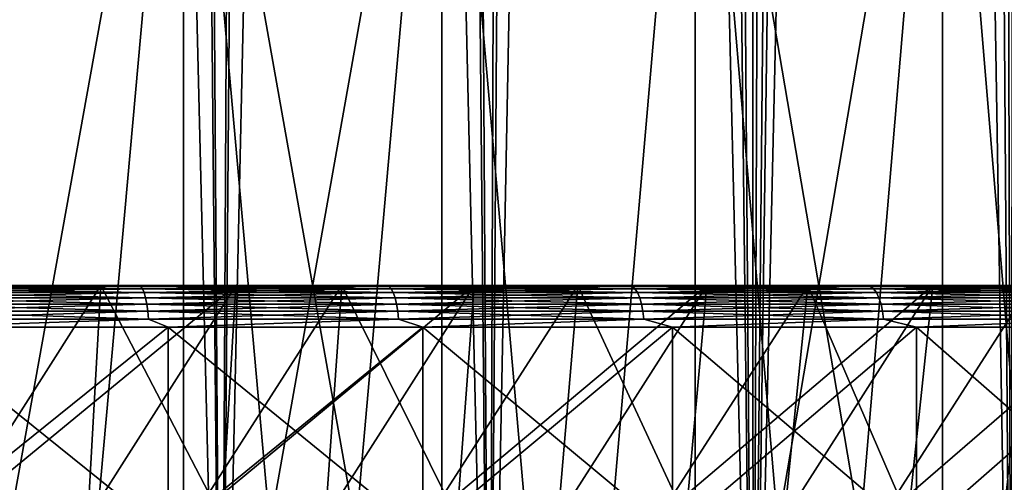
# Model space of a CAD drawing. Header units: metres. Extents: x -30 to 30, y -76 to 64.
# Tile 251 of 256: x 4.33 to 9.08, y -51.45 to -49.22. Entities that reach past the tile are written whole.
import ezdxf

# ---------------------------------------------------------------- set-up
doc = ezdxf.new("R2010")
doc.units = ezdxf.units.M
doc.layers.add('solid_508511', color=7, linetype='CONTINUOUS')

msp = doc.modelspace()

# ---------------------------------------------------------------- linework, layer by layer
at = {"layer": 'solid_508511'}
for points in [[(9.140176, -4.855908, 21.105856), (8.760818, -5.510931, 21.266125), (9.109811, -54, 21.11898)], [(9.109811, -54, -21.11898), (8.975516, -5.639161, -21.176405), (9.364223, -4.967017, -21.007412)], [(8.760818, -5.510931, 21.266125), (8.330353, -6.142286, 21.438406), (9.109811, -54, 21.11898)], [(7.866436, -54, -21.61294), (8.534399, -6.286808, -21.357998), (8.975516, -5.639161, -21.176405)], [(9.109811, -54, -21.11898), (7.866436, -54, -21.61294), (8.975516, -5.639161, -21.176405)], [(8.330353, -6.142286, 21.438406), (7.851347, -6.74379, 21.618425), (7.866436, -54, 21.61294)], [(8.330353, -6.142286, 21.438406), (7.866436, -54, 21.61294), (9.109811, -54, 21.11898)], [(7.866436, -54, -21.61294), (8.04302, -6.904312, -21.54785), (8.534399, -6.286808, -21.357998)], [(7.851347, -6.74379, 21.618425), (7.327124, -7.309976, 21.80168), (7.866436, -54, 21.61294)], [(7.866436, -54, -21.61294), (7.505006, -7.485626, -21.741087), (8.04302, -6.904312, -21.54785)], [(7.327124, -7.309976, 21.80168), (6.763552, -7.834342, 21.983047), (7.866436, -54, 21.61294)], [(6.596446, -54, -22.033768), (6.926823, -8.023663, -21.932148), (7.505006, -7.485626, -21.741087)], [(7.866436, -54, -21.61294), (6.596446, -54, -22.033768), (7.505006, -7.485626, -21.741087)], [(6.763552, -7.834342, 21.983047), (6.164889, -8.313625, 22.158388), (6.596446, -54, 22.033768)], [(6.763552, -7.834342, 21.983047), (6.596446, -54, 22.033768), (7.866436, -54, 21.61294)], [(6.596446, -54, -22.033768), (6.312556, -8.515375, -22.116774), (6.926823, -8.023663, -21.932148)], [(6.164889, -8.313625, 22.158388), (5.537378, -8.744123, 22.323473), (6.596446, -54, 22.033768)], [(5.304141, -54, -22.380037), (5.668924, -8.956738, -22.29043), (6.312556, -8.515375, -22.116774)], [(6.596446, -54, -22.033768), (5.304141, -54, -22.380037), (6.312556, -8.515375, -22.116774)], [(5.537378, -8.744123, 22.323473), (4.88668, -9.12376, 22.474882), (5.304141, -54, 22.380037)], [(5.537378, -8.744123, 22.323473), (5.304141, -54, 22.380037), (6.596446, -54, 22.033768)], [(5.304141, -54, -22.380037), (5.00168, -9.345751, -22.44957), (5.668924, -8.956738, -22.29043)], [(4.88668, -9.12376, 22.474882), (4.216571, -9.452151, 22.610186), (5.304141, -54, 22.380037)], [(3.993889, -54, -22.650581), (4.314983, -9.682003, -22.591612), (5.00168, -9.345751, -22.44957)], [(5.304141, -54, -22.380037), (3.993889, -54, -22.650581), (5.00168, -9.345751, -22.44957)], [(4.216571, -9.452151, 22.610186), (3.993889, -54, 22.650581), (5.304141, -54, 22.380037)], [(3.85853, -47, 20.642477), (5.121953, -47, 20.365793), (3.85874, -54, 20.642435)], [(3.85853, -47, -20.642477), (3.85874, -54, -20.642435), (4.492595, -54, -20.513815)], [(5.121953, -47, -20.365793), (3.85853, -47, -20.642477), (4.492595, -54, -20.513815)], [(5.121953, -47, 20.365793), (4.492595, -54, 20.513815), (3.85874, -54, 20.642435)], [(5.121953, -47, 20.365793), (5.122188, -54, 20.365736), (4.492595, -54, 20.513815)], [(5.121953, -47, -20.365793), (4.492595, -54, -20.513815), (5.122188, -54, -20.365736)], [(5.121953, -47, 20.365793), (6.366541, -47, 20.011675), (5.122188, -54, 20.365736)], [(5.121953, -47, -20.365793), (5.746923, -54, -20.198338), (6.366206, -54, -20.011782)], [(6.366541, -47, -20.011675), (5.121953, -47, -20.365793), (6.366206, -54, -20.011782)], [(5.121953, -47, -20.365793), (5.122188, -54, -20.365736), (5.746923, -54, -20.198338)], [(6.366541, -47, 20.011675), (5.746923, -54, 20.198338), (5.122188, -54, 20.365736)], [(6.366541, -47, 20.011675), (6.366206, -54, 20.011782), (5.746923, -54, 20.198338)], [(6.366541, -47, 20.011675), (6.979451, -54, 19.806244), (6.366206, -54, 20.011782)], [(6.366541, -47, -20.011675), (6.366206, -54, -20.011782), (6.979451, -54, -19.806244)], [(6.366541, -47, 20.011675), (7.585854, -47, 19.582008), (6.979451, -54, 19.806244)], [(7.585854, -47, -19.582008), (6.366541, -47, -20.011675), (6.979451, -54, -19.806244)], [(7.585854, -47, 19.582008), (7.586075, -54, 19.581917), (6.979451, -54, 19.806244)], [(7.585854, -47, -19.582008), (6.979451, -54, -19.806244), (7.586075, -54, -19.581917)], [(7.585854, -47, 19.582008), (8.777138, -47, 19.077784), (7.586075, -54, 19.581917)], [(7.585854, -47, -19.582008), (8.185503, -54, -19.339016), (8.777167, -54, -19.07777)], [(8.777138, -47, -19.077784), (7.585854, -47, -19.582008), (8.777167, -54, -19.07777)], [(7.585854, -47, -19.582008), (7.586075, -54, -19.581917), (8.185503, -54, -19.339016)], [(8.777138, -47, 19.077784), (8.185503, -54, 19.339016), (7.586075, -54, 19.581917)], [(8.777138, -47, 19.077784), (8.777167, -54, 19.07777), (8.185503, -54, 19.339016)], [(8.777138, -47, 19.077784), (9.935271, -47, 18.501095), (8.777167, -54, 19.07777)], [(8.777138, -47, -19.077784), (9.360505, -54, -18.798429), (9.934964, -54, -18.501257)], [(9.935271, -47, -18.501095), (8.777138, -47, -19.077784), (9.934964, -54, -18.501257)], [(8.777138, -47, -19.077784), (8.777167, -54, -19.07777), (9.360505, -54, -18.798429)], [(9.935271, -47, 18.501095), (9.360505, -54, 18.798429), (8.777167, -54, 19.07777)], [(3.542987, -50.5, -18.338228), (4.723596, -50.5, -18.070168), (3.763783, -50.5, -20.151525)], [(4.086112, -51.5, -17.632744), (4.723596, -50.5, -18.070168), (3.542987, -50.5, -18.338228)], [(4.915309, -50.503841, -19.942192), (3.702261, -50.503841, -20.202587), (3.763783, -50.5, -20.151525)], [(3.702261, -50.503841, 20.202587), (4.915309, -50.503841, 19.942192), (3.763811, -50.5, 20.15152)], [(4.723596, -50.5, -18.070168), (4.997216, -50.5, -19.881594), (3.763783, -50.5, -20.151525)], [(4.915309, -50.503841, -19.942192), (3.763783, -50.5, -20.151525), (4.997216, -50.5, -19.881594)], [(4.203106, -50.5, 18.198273), (3.763811, -50.5, 20.15152), (4.997247, -50.5, 19.881586)], [(4.915309, -50.503841, 19.942192), (4.997247, -50.5, 19.881586), (3.763811, -50.5, 20.15152)], [(4.667412, -51.5, -17.48786), (4.723596, -50.5, -18.070168), (4.086112, -51.5, -17.632744)], [(4.157848, -51.5, 17.615967), (4.203106, -50.5, 18.198273), (5.373593, -50.5, 17.88765)], [(4.157848, -51.5, 17.615967), (5.373593, -50.5, 17.88765), (4.738568, -51.5, 17.468714)], [(5.373593, -50.5, 17.88765), (4.203106, -50.5, 18.198273), (4.997247, -50.5, 19.881586)], [(5.243711, -51.5, -17.323784), (4.723596, -50.5, -18.070168), (4.667412, -51.5, -17.48786)], [(4.723596, -50.5, -18.070168), (5.885115, -50.5, -17.725935), (4.997216, -50.5, -19.881594)], [(5.243711, -51.5, -17.323784), (5.885115, -50.5, -17.725935), (4.723596, -50.5, -18.070168)], [(4.738568, -51.5, 17.468714), (5.373593, -50.5, 17.88765), (5.314534, -51.5, 17.302189)], [(6.110421, -50.503841, -19.60903), (4.915309, -50.503841, -19.942192), (4.997216, -50.5, -19.881594)], [(4.915309, -50.503841, 19.942192), (6.110421, -50.503841, 19.60903), (4.997247, -50.5, 19.881586)], [(5.885115, -50.5, -17.725935), (6.211841, -50.5, -19.536196), (4.997216, -50.5, -19.881594)], [(6.110421, -50.503841, -19.60903), (4.997216, -50.5, -19.881594), (6.211841, -50.5, -19.536196)], [(5.373593, -50.5, 17.88765), (4.997247, -50.5, 19.881586), (6.211872, -50.5, 19.536186)], [(6.110421, -50.503841, 19.60903), (6.211872, -50.5, 19.536186), (4.997247, -50.5, 19.881586)], [(5.814625, -51.5, -17.140598), (5.885115, -50.5, -17.725935), (5.243711, -51.5, -17.323784)], [(5.314534, -51.5, 17.302189), (5.373593, -50.5, 17.88765), (6.521444, -50.5, 17.501833)], [(5.314534, -51.5, 17.302189), (6.521444, -50.5, 17.501833), (5.884586, -51.5, 17.116707)], [(6.521444, -50.5, 17.501833), (5.373593, -50.5, 17.88765), (6.211872, -50.5, 19.536186)], [(6.379001, -51.5, -16.938665), (5.885115, -50.5, -17.725935), (5.814625, -51.5, -17.140598)], [(5.884586, -51.5, 17.116707), (6.521444, -50.5, 17.501833), (6.447976, -51.5, 16.912529)], [(5.885115, -50.5, -17.725935), (7.021146, -50.5, -17.307425), (6.211841, -50.5, -19.536196)], [(6.379001, -51.5, -16.938665), (7.021146, -50.5, -17.307425), (5.885115, -50.5, -17.725935)], [(7.283236, -50.503841, -19.204315), (6.110421, -50.503841, -19.60903), (6.211841, -50.5, -19.536196)], [(6.110421, -50.503841, 19.60903), (7.283236, -50.503841, 19.204315), (6.211872, -50.5, 19.536186)], [(7.021146, -50.5, -17.307425), (7.402841, -50.5, -19.116693), (6.211841, -50.5, -19.536196)], [(7.283236, -50.503841, -19.204315), (6.211841, -50.5, -19.536196), (7.402841, -50.5, -19.116693)], [(6.521444, -50.5, 17.501833), (6.211872, -50.5, 19.536186), (7.402869, -50.5, 19.116682)], [(7.283236, -50.503841, 19.204315), (7.402869, -50.5, 19.116682), (6.211872, -50.5, 19.536186)], [(6.936154, -51.5, -16.718246), (7.021146, -50.5, -17.307425), (6.379001, -51.5, -16.938665)], [(6.447976, -51.5, 16.912529), (6.521444, -50.5, 17.501833), (7.642155, -50.5, 17.042328)], [(6.447976, -51.5, 16.912529), (7.642155, -50.5, 17.042328), (7.004029, -51.5, 16.689924)], [(7.642155, -50.5, 17.042328), (6.521444, -50.5, 17.501833), (7.402869, -50.5, 19.116682)], [(7.485564, -51.5, -16.479574), (7.021146, -50.5, -17.307425), (6.936154, -51.5, -16.718246)], [(7.004029, -51.5, 16.689924), (7.642155, -50.5, 17.042328), (7.552839, -51.5, 16.448849)], [(7.021146, -50.5, -17.307425), (8.128288, -50.5, -16.815893), (7.402841, -50.5, -19.116693)], [(7.485564, -51.5, -16.479574), (8.128288, -50.5, -16.815893), (7.021146, -50.5, -17.307425)], [(8.429476, -50.503841, -18.729527), (7.283236, -50.503841, -19.204315), (7.402841, -50.5, -19.116693)], [(7.283236, -50.503841, 19.204315), (8.429476, -50.503841, 18.729527), (7.402869, -50.5, 19.116682)], [(8.128288, -50.5, -16.815893), (8.565764, -50.5, -18.624651), (7.402841, -50.5, -19.116693)], [(8.429476, -50.503841, -18.729527), (7.402841, -50.5, -19.116693), (8.565764, -50.5, -18.624651)], [(7.642155, -50.5, 17.042328), (7.402869, -50.5, 19.116682), (8.565793, -50.5, 18.624638)], [(8.429476, -50.503841, 18.729527), (8.565793, -50.5, 18.624638), (7.402869, -50.5, 19.116682)], [(8.027213, -51.5, -16.222633), (8.128288, -50.5, -16.815893), (7.485564, -51.5, -16.479574)], [(7.552839, -51.5, 16.448849), (7.642155, -50.5, 17.042328), (8.73033, -50.5, 16.511353)], [(7.552839, -51.5, 16.448849), (8.73033, -50.5, 16.511353), (8.093454, -51.5, 16.189688)], [(8.73033, -50.5, 16.511353), (7.642155, -50.5, 17.042328), (8.565793, -50.5, 18.624638)], [(8.560061, -51.5, -15.947895), (8.128288, -50.5, -16.815893), (8.027213, -51.5, -16.222633)], [(8.093454, -51.5, 16.189688), (8.73033, -50.5, 16.511353), (8.625095, -51.5, 15.912816)], [(8.128288, -50.5, -16.815893), (9.2008, -50.5, -16.253885), (8.565764, -50.5, -18.624651)], [(8.560061, -51.5, -15.947895), (9.2008, -50.5, -16.253885), (8.128288, -50.5, -16.815893)], [(9.544957, -50.503841, -18.186398), (8.429476, -50.503841, -18.729527), (8.565764, -50.5, -18.624651)], [(8.429476, -50.503841, 18.729527), (9.544957, -50.503841, 18.186398), (8.565793, -50.5, 18.624638)], [(9.083368, -51.5, -15.655747), (9.2008, -50.5, -16.253885), (8.560061, -51.5, -15.947895)], [(9.2008, -50.5, -16.253885), (9.696226, -50.5, -18.061926), (8.565764, -50.5, -18.624651)], [(9.544957, -50.503841, -18.186398), (8.565764, -50.5, -18.624651), (9.696226, -50.5, -18.061926)], [(8.73033, -50.5, 16.511353), (8.565793, -50.5, 18.624638), (9.696254, -50.5, 18.061911)], [(9.544957, -50.503841, 18.186398), (9.696254, -50.5, 18.061911), (8.565793, -50.5, 18.624638)], [(8.625095, -51.5, 15.912816), (8.73033, -50.5, 16.511353), (9.782268, -50.5, 15.91071)], [(8.625095, -51.5, 15.912816), (9.782268, -50.5, 15.91071), (9.146881, -51.5, 15.618725)], [(9.782268, -50.5, 15.91071), (8.73033, -50.5, 16.511353), (9.696254, -50.5, 18.061911)], [(3.709031, -50.51524, -20.239527), (3.702261, -50.503841, -20.202587), (4.915309, -50.503841, -19.942192)], [(4.924296, -50.51524, 19.978655), (4.915309, -50.503841, 19.942192), (3.702261, -50.503841, 20.202587)], [(3.709031, -50.51524, 20.239527), (4.924296, -50.51524, 19.978655), (3.702261, -50.503841, 20.202587)], [(4.924296, -50.51524, -19.978655), (3.709031, -50.51524, -20.239527), (4.915309, -50.503841, -19.942192)], [(3.715269, -50.533749, -20.273567), (3.709031, -50.51524, -20.239527), (4.924296, -50.51524, -19.978655)], [(4.932578, -50.533749, 20.012257), (4.924296, -50.51524, 19.978655), (3.709031, -50.51524, 20.239527)], [(3.715269, -50.533749, 20.273567), (4.932578, -50.533749, 20.012257), (3.709031, -50.51524, 20.239527)], [(4.932578, -50.533749, -20.012257), (3.715269, -50.533749, -20.273567), (4.924296, -50.51524, -19.978655)], [(3.720735, -50.558662, -20.303394), (3.715269, -50.533749, -20.273567), (4.932578, -50.533749, -20.012257)], [(4.939836, -50.558662, 20.0417), (4.932578, -50.533749, 20.012257), (3.715269, -50.533749, 20.273567)], [(3.720735, -50.558662, 20.303394), (4.939836, -50.558662, 20.0417), (3.715269, -50.533749, 20.273567)], [(4.939836, -50.558662, -20.0417), (3.720735, -50.558662, -20.303394), (4.932578, -50.533749, -20.012257)], [(4.924296, -50.51524, -19.978655), (4.915309, -50.503841, -19.942192), (6.110421, -50.503841, -19.60903)], [(6.121593, -50.51524, 19.644884), (6.110421, -50.503841, 19.60903), (4.915309, -50.503841, 19.942192)], [(4.924296, -50.51524, 19.978655), (6.121593, -50.51524, 19.644884), (4.915309, -50.503841, 19.942192)], [(6.121593, -50.51524, -19.644884), (4.924296, -50.51524, -19.978655), (6.110421, -50.503841, -19.60903)], [(4.932578, -50.533749, -20.012257), (4.924296, -50.51524, -19.978655), (6.121593, -50.51524, -19.644884)], [(6.131889, -50.533749, 19.677923), (6.121593, -50.51524, 19.644884), (4.924296, -50.51524, 19.978655)], [(4.932578, -50.533749, 20.012257), (6.131889, -50.533749, 19.677923), (4.924296, -50.51524, 19.978655)], [(6.131889, -50.533749, -19.677923), (4.932578, -50.533749, -20.012257), (6.121593, -50.51524, -19.644884)], [(4.939836, -50.558662, -20.0417), (4.932578, -50.533749, -20.012257), (6.131889, -50.533749, -19.677923)], [(6.140911, -50.558662, 19.706875), (6.131889, -50.533749, 19.677923), (4.932578, -50.533749, 20.012257)], [(4.939836, -50.558662, 20.0417), (6.140911, -50.558662, 19.706875), (4.932578, -50.533749, 20.012257)], [(6.140911, -50.558662, -19.706875), (4.939836, -50.558662, -20.0417), (6.131889, -50.533749, -19.677923)], [(6.121593, -50.51524, -19.644884), (6.110421, -50.503841, -19.60903), (7.283236, -50.503841, -19.204315)], [(7.296553, -50.51524, 19.239429), (7.283236, -50.503841, 19.204315), (6.110421, -50.503841, 19.60903)], [(6.121593, -50.51524, 19.644884), (7.296553, -50.51524, 19.239429), (6.110421, -50.503841, 19.60903)], [(7.296553, -50.51524, -19.239429), (6.121593, -50.51524, -19.644884), (7.283236, -50.503841, -19.204315)], [(6.131889, -50.533749, -19.677923), (6.121593, -50.51524, -19.644884), (7.296553, -50.51524, -19.239429)], [(7.308825, -50.533749, 19.271788), (7.296553, -50.51524, 19.239429), (6.121593, -50.51524, 19.644884)], [(6.131889, -50.533749, 19.677923), (7.308825, -50.533749, 19.271788), (6.121593, -50.51524, 19.644884)], [(7.308825, -50.533749, -19.271788), (6.131889, -50.533749, -19.677923), (7.296553, -50.51524, -19.239429)], [(6.140911, -50.558662, -19.706875), (6.131889, -50.533749, -19.677923), (7.308825, -50.533749, -19.271788)], [(7.319579, -50.558662, 19.300142), (7.308825, -50.533749, 19.271788), (6.131889, -50.533749, 19.677923)], [(6.140911, -50.558662, 19.706875), (7.319579, -50.558662, 19.300142), (6.131889, -50.533749, 19.677923)], [(7.319579, -50.558662, -19.300142), (6.140911, -50.558662, -19.706875), (7.308825, -50.533749, -19.271788)], [(7.296553, -50.51524, -19.239429), (7.283236, -50.503841, -19.204315), (8.429476, -50.503841, -18.729527)], [(8.444889, -50.51524, 18.763773), (8.429476, -50.503841, 18.729527), (7.283236, -50.503841, 19.204315)], [(7.296553, -50.51524, 19.239429), (8.444889, -50.51524, 18.763773), (7.283236, -50.503841, 19.204315)], [(8.444889, -50.51524, -18.763773), (7.296553, -50.51524, -19.239429), (8.429476, -50.503841, -18.729527)], [(7.308825, -50.533749, -19.271788), (7.296553, -50.51524, -19.239429), (8.444889, -50.51524, -18.763773)], [(8.459092, -50.533749, 18.795332), (8.444889, -50.51524, 18.763773), (7.296553, -50.51524, 19.239429)], [(7.308825, -50.533749, 19.271788), (8.459092, -50.533749, 18.795332), (7.296553, -50.51524, 19.239429)], [(8.459092, -50.533749, -18.795332), (7.308825, -50.533749, -19.271788), (8.444889, -50.51524, -18.763773)], [(7.319579, -50.558662, -19.300142), (7.308825, -50.533749, -19.271788), (8.459092, -50.533749, -18.795332)], [(8.471538, -50.558662, 18.822985), (8.459092, -50.533749, 18.795332), (7.308825, -50.533749, 19.271788)], [(7.319579, -50.558662, 19.300142), (8.471538, -50.558662, 18.822985), (7.308825, -50.533749, 19.271788)], [(8.471538, -50.558662, -18.822985), (7.319579, -50.558662, -19.300142), (8.459092, -50.533749, -18.795332)], [(8.444889, -50.51524, -18.763773), (8.429476, -50.503841, -18.729527), (9.544957, -50.503841, -18.186398)], [(9.56241, -50.51524, 18.21965), (9.544957, -50.503841, 18.186398), (8.429476, -50.503841, 18.729527)], [(8.444889, -50.51524, 18.763773), (9.56241, -50.51524, 18.21965), (8.429476, -50.503841, 18.729527)], [(9.56241, -50.51524, -18.21965), (8.444889, -50.51524, -18.763773), (9.544957, -50.503841, -18.186398)], [(8.459092, -50.533749, -18.795332), (8.444889, -50.51524, -18.763773), (9.56241, -50.51524, -18.21965)], [(9.578493, -50.533749, 18.250294), (9.56241, -50.51524, 18.21965), (8.444889, -50.51524, 18.763773)], [(8.459092, -50.533749, 18.795332), (9.578493, -50.533749, 18.250294), (8.444889, -50.51524, 18.763773)], [(9.578493, -50.533749, -18.250294), (8.459092, -50.533749, -18.795332), (9.56241, -50.51524, -18.21965)], [(8.471538, -50.558662, -18.822985), (8.459092, -50.533749, -18.795332), (9.578493, -50.533749, -18.250294)], [(9.592586, -50.558662, 18.277145), (9.578493, -50.533749, 18.250294), (8.459092, -50.533749, 18.795332)], [(8.471538, -50.558662, 18.822985), (9.592586, -50.558662, 18.277145), (8.459092, -50.533749, 18.795332)], [(9.592586, -50.558662, -18.277145), (8.471538, -50.558662, -18.822985), (9.578493, -50.533749, -18.250294)], [(3.725219, -50.589016, -20.327864), (3.720735, -50.558662, -20.303394), (4.939836, -50.558662, -20.0417)], [(4.945789, -50.589016, 20.065853), (4.939836, -50.558662, 20.0417), (3.720735, -50.558662, 20.303394)], [(3.725219, -50.589016, 20.327864), (4.945789, -50.589016, 20.065853), (3.720735, -50.558662, 20.303394)], [(4.945789, -50.589016, -20.065853), (3.725219, -50.589016, -20.327864), (4.939836, -50.558662, -20.0417)], [(3.728549, -50.623646, -20.346031), (3.725219, -50.589016, -20.327864), (4.945789, -50.589016, -20.065853)], [(4.950209, -50.623646, 20.083786), (4.945789, -50.589016, 20.065853), (3.725219, -50.589016, 20.327864)], [(3.728549, -50.623646, 20.346031), (4.950209, -50.623646, 20.083786), (3.725219, -50.589016, 20.327864)], [(4.950209, -50.623646, -20.083786), (3.728549, -50.623646, -20.346031), (4.945789, -50.589016, -20.065853)], [(4.945789, -50.589016, -20.065853), (4.939836, -50.558662, -20.0417), (6.140911, -50.558662, -19.706875)], [(6.148312, -50.589016, 19.730625), (6.140911, -50.558662, 19.706875), (4.939836, -50.558662, 20.0417)], [(4.945789, -50.589016, 20.065853), (6.148312, -50.589016, 19.730625), (4.939836, -50.558662, 20.0417)], [(6.148312, -50.589016, -19.730625), (4.945789, -50.589016, -20.065853), (6.140911, -50.558662, -19.706875)], [(4.950209, -50.623646, -20.083786), (4.945789, -50.589016, -20.065853), (6.148312, -50.589016, -19.730625)], [(6.153806, -50.623646, 19.748259), (6.148312, -50.589016, 19.730625), (4.945789, -50.589016, 20.065853)], [(4.950209, -50.623646, 20.083786), (6.153806, -50.623646, 19.748259), (4.945789, -50.589016, 20.065853)], [(6.153806, -50.623646, -19.748259), (4.950209, -50.623646, -20.083786), (6.148312, -50.589016, -19.730625)], [(6.148312, -50.589016, -19.730625), (6.140911, -50.558662, -19.706875), (7.319579, -50.558662, -19.300142)], [(7.3284, -50.589016, 19.323402), (7.319579, -50.558662, 19.300142), (6.140911, -50.558662, 19.706875)], [(6.148312, -50.589016, 19.730625), (7.3284, -50.589016, 19.323402), (6.140911, -50.558662, 19.706875)], [(7.3284, -50.589016, -19.323402), (6.148312, -50.589016, -19.730625), (7.319579, -50.558662, -19.300142)], [(6.153806, -50.623646, -19.748259), (6.148312, -50.589016, -19.730625), (7.3284, -50.589016, -19.323402)], [(7.334949, -50.623646, 19.340672), (7.3284, -50.589016, 19.323402), (6.148312, -50.589016, 19.730625)], [(6.153806, -50.623646, 19.748259), (7.334949, -50.623646, 19.340672), (6.148312, -50.589016, 19.730625)], [(7.334949, -50.623646, -19.340672), (6.153806, -50.623646, -19.748259), (7.3284, -50.589016, -19.323402)], [(7.3284, -50.589016, -19.323402), (7.319579, -50.558662, -19.300142), (8.471538, -50.558662, -18.822985)], [(8.481748, -50.589016, 18.845671), (8.471538, -50.558662, 18.822985), (7.319579, -50.558662, 19.300142)], [(7.3284, -50.589016, 19.323402), (8.481748, -50.589016, 18.845671), (7.319579, -50.558662, 19.300142)], [(8.481748, -50.589016, -18.845671), (7.3284, -50.589016, -19.323402), (8.471538, -50.558662, -18.822985)], [(7.334949, -50.623646, -19.340672), (7.3284, -50.589016, -19.323402), (8.481748, -50.589016, -18.845671)], [(8.489327, -50.623646, 18.862513), (8.481748, -50.589016, 18.845671), (7.3284, -50.589016, 19.323402)], [(7.334949, -50.623646, 19.340672), (8.489327, -50.623646, 18.862513), (7.3284, -50.589016, 19.323402)], [(8.489327, -50.623646, -18.862513), (7.334949, -50.623646, -19.340672), (8.481748, -50.589016, -18.845671)], [(8.481748, -50.589016, -18.845671), (8.471538, -50.558662, -18.822985), (9.592586, -50.558662, -18.277145)], [(9.604146, -50.589016, 18.299171), (9.592586, -50.558662, 18.277145), (8.471538, -50.558662, 18.822985)], [(8.481748, -50.589016, 18.845671), (9.604146, -50.589016, 18.299171), (8.471538, -50.558662, 18.822985)], [(9.604146, -50.589016, -18.299171), (8.481748, -50.589016, -18.845671), (9.592586, -50.558662, -18.277145)], [(8.489327, -50.623646, -18.862513), (8.481748, -50.589016, -18.845671), (9.604146, -50.589016, -18.299171)], [(9.61273, -50.623646, 18.315525), (9.604146, -50.589016, 18.299171), (8.481748, -50.589016, 18.845671)], [(8.489327, -50.623646, 18.862513), (9.61273, -50.623646, 18.315525), (8.481748, -50.589016, 18.845671)], [(9.61273, -50.623646, -18.315525), (8.489327, -50.623646, -18.862513), (9.604146, -50.589016, -18.299171)], [(3.730595, -50.661213, -20.357197), (3.728549, -50.623646, -20.346031), (4.950209, -50.623646, -20.083786)], [(4.952926, -50.661213, 20.094809), (4.950209, -50.623646, 20.083786), (3.728549, -50.623646, 20.346031)], [(3.730595, -50.661213, 20.357197), (4.952926, -50.661213, 20.094809), (3.728549, -50.623646, 20.346031)], [(4.952926, -50.661213, -20.094809), (3.730595, -50.661213, -20.357197), (4.950209, -50.623646, -20.083786)], [(4.952926, -50.661213, -20.094809), (4.950209, -50.623646, -20.083786), (6.153806, -50.623646, -19.748259)], [(6.157184, -50.661213, 19.759096), (6.153806, -50.623646, 19.748259), (4.950209, -50.623646, 20.083786)], [(4.952926, -50.661213, 20.094809), (6.157184, -50.661213, 19.759096), (4.950209, -50.623646, 20.083786)], [(6.157184, -50.661213, -19.759096), (4.952926, -50.661213, -20.094809), (6.153806, -50.623646, -19.748259)], [(6.157184, -50.661213, -19.759096), (6.153806, -50.623646, -19.748259), (7.334949, -50.623646, -19.340672)], [(7.338974, -50.661213, 19.351286), (7.334949, -50.623646, 19.340672), (6.153806, -50.623646, 19.748259)], [(6.157184, -50.661213, 19.759096), (7.338974, -50.661213, 19.351286), (6.153806, -50.623646, 19.748259)], [(7.338974, -50.661213, -19.351286), (6.157184, -50.661213, -19.759096), (7.334949, -50.623646, -19.340672)], [(7.338974, -50.661213, -19.351286), (7.334949, -50.623646, -19.340672), (8.489327, -50.623646, -18.862513)], [(8.493987, -50.661213, 18.872864), (8.489327, -50.623646, 18.862513), (7.334949, -50.623646, 19.340672)], [(7.338974, -50.661213, 19.351286), (8.493987, -50.661213, 18.872864), (7.334949, -50.623646, 19.340672)], [(8.493987, -50.661213, -18.872864), (7.338974, -50.661213, -19.351286), (8.489327, -50.623646, -18.862513)], [(8.493987, -50.661213, -18.872864), (8.489327, -50.623646, -18.862513), (9.61273, -50.623646, -18.315525)], [(9.618005, -50.661213, 18.325577), (9.61273, -50.623646, 18.315525), (8.489327, -50.623646, 18.862513)], [(8.493987, -50.661213, 18.872864), (9.618005, -50.661213, 18.325577), (8.489327, -50.623646, 18.862513)], [(9.618005, -50.661213, -18.325577), (8.493987, -50.661213, -18.872864), (9.61273, -50.623646, -18.315525)], [(3.730595, -50.661213, 20.357197), (3.8036, -50.700001, 20.347546), (4.952926, -50.661213, 20.094809)], [(4.952926, -50.661213, -20.094809), (3.8036, -50.700001, -20.347546), (3.730595, -50.661213, -20.357197)], [(4.952926, -50.661213, 20.094809), (3.8036, -50.700001, 20.347546), (5.048995, -50.700001, 20.074802)], [(4.952926, -50.661213, -20.094809), (5.048995, -50.700001, -20.074802), (3.8036, -50.700001, -20.347546)], [(4.952926, -50.661213, 20.094809), (5.048995, -50.700001, 20.074802), (6.157184, -50.661213, 19.759096)], [(6.157184, -50.661213, -19.759096), (5.048995, -50.700001, -20.074802), (4.952926, -50.661213, -20.094809)], [(6.157184, -50.661213, 19.759096), (5.048995, -50.700001, 20.074802), (6.27524, -50.700001, 19.725906)], [(6.157184, -50.661213, -19.759096), (6.27524, -50.700001, -19.725906), (5.048995, -50.700001, -20.074802)], [(6.157184, -50.661213, 19.759096), (6.27524, -50.700001, 19.725906), (7.338974, -50.661213, 19.351286)], [(7.338974, -50.661213, -19.351286), (6.27524, -50.700001, -19.725906), (6.157184, -50.661213, -19.759096)], [(7.338974, -50.661213, 19.351286), (6.27524, -50.700001, 19.725906), (7.477685, -50.700001, 19.302181)], [(7.338974, -50.661213, -19.351286), (7.477685, -50.700001, -19.302181), (6.27524, -50.700001, -19.725906)], [(7.338974, -50.661213, 19.351286), (7.477685, -50.700001, 19.302181), (8.493987, -50.661213, 18.872864)], [(8.493987, -50.661213, -18.872864), (7.477685, -50.700001, -19.302181), (7.338974, -50.661213, -19.351286)], [(8.493987, -50.661213, 18.872864), (7.477685, -50.700001, 19.302181), (8.651765, -50.700001, 18.805239)], [(8.493987, -50.661213, -18.872864), (8.651765, -50.700001, -18.805239), (7.477685, -50.700001, -19.302181)], [(8.493987, -50.661213, 18.872864), (8.651765, -50.700001, 18.805239), (9.618005, -50.661213, 18.325577)], [(9.618005, -50.661213, -18.325577), (8.651765, -50.700001, -18.805239), (8.493987, -50.661213, -18.872864)], [(9.618005, -50.661213, 18.325577), (8.651765, -50.700001, 18.805239), (9.793023, -50.700001, 18.236959)], [(9.618005, -50.661213, -18.325577), (9.793023, -50.700001, -18.236959), (8.651765, -50.700001, -18.805239)], [(5.048995, -51.700001, 20.074802), (5.048995, -50.700001, 20.074802), (3.8036, -50.700001, 20.347546)], [(3.8036, -51.700001, 20.347546), (5.048995, -51.700001, 20.074802), (3.8036, -50.700001, 20.347546)], [(3.8036, -51.700001, -20.347546), (3.8036, -50.700001, -20.347546), (5.048995, -50.700001, -20.074802)], [(5.048995, -51.700001, -20.074802), (3.8036, -51.700001, -20.347546), (5.048995, -50.700001, -20.074802)], [(6.27524, -51.700001, 19.725906), (6.27524, -50.700001, 19.725906), (5.048995, -50.700001, 20.074802)], [(5.048995, -51.700001, 20.074802), (6.27524, -51.700001, 19.725906), (5.048995, -50.700001, 20.074802)], [(5.048995, -51.700001, -20.074802), (5.048995, -50.700001, -20.074802), (6.27524, -50.700001, -19.725906)], [(6.27524, -51.700001, -19.725906), (5.048995, -51.700001, -20.074802), (6.27524, -50.700001, -19.725906)], [(7.477685, -51.700001, 19.302181), (7.477685, -50.700001, 19.302181), (6.27524, -50.700001, 19.725906)], [(6.27524, -51.700001, 19.725906), (7.477685, -51.700001, 19.302181), (6.27524, -50.700001, 19.725906)], [(6.27524, -51.700001, -19.725906), (6.27524, -50.700001, -19.725906), (7.477685, -50.700001, -19.302181)], [(7.477685, -51.700001, -19.302181), (6.27524, -51.700001, -19.725906), (7.477685, -50.700001, -19.302181)], [(8.651765, -51.700001, 18.805239), (8.651765, -50.700001, 18.805239), (7.477685, -50.700001, 19.302181)], [(7.477685, -51.700001, 19.302181), (8.651765, -51.700001, 18.805239), (7.477685, -50.700001, 19.302181)], [(7.477685, -51.700001, -19.302181), (7.477685, -50.700001, -19.302181), (8.651765, -50.700001, -18.805239)], [(8.651765, -51.700001, -18.805239), (7.477685, -51.700001, -19.302181), (8.651765, -50.700001, -18.805239)], [(9.793023, -51.700001, 18.236959), (9.793023, -50.700001, 18.236959), (8.651765, -50.700001, 18.805239)], [(8.651765, -51.700001, 18.805239), (9.793023, -51.700001, 18.236959), (8.651765, -50.700001, 18.805239)], [(8.651765, -51.700001, -18.805239), (8.651765, -50.700001, -18.805239), (9.793023, -50.700001, -18.236959)], [(9.793023, -51.700001, -18.236959), (8.651765, -51.700001, -18.805239), (9.793023, -50.700001, -18.236959)]]:
    msp.add_3dface(points, dxfattribs=at)

doc.saveas('drawing.dxf')
